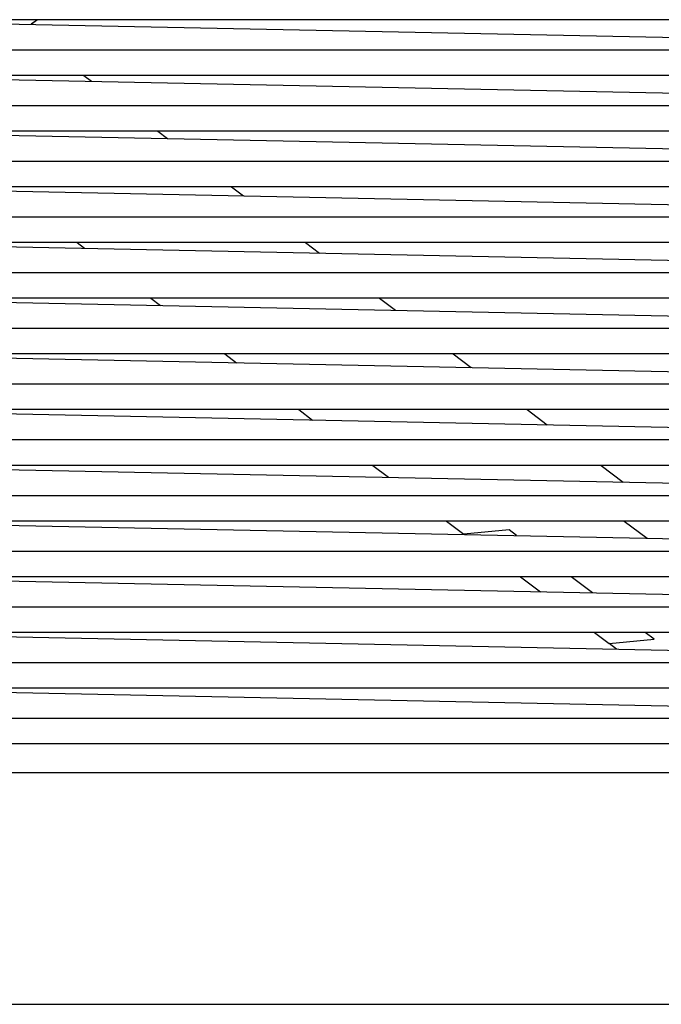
# Model space of a CAD drawing. Header units: millimetres. Extents: x 5000 to 6284, y 0 to 1003.
# Tile 7 of 29: x 5351 to 5500, y 0 to 230. Entities that reach past the tile are written whole.
import ezdxf

# ---------------------------------------------------------------- set-up
doc = ezdxf.new("R2010")
doc.units = ezdxf.units.MM
doc.layers.add('Make2D$Sichtbar$Kurven', color=7, linetype='Continuous', true_color=0x000000)

msp = doc.modelspace()

# ---------------------------------------------------------------- linework, layer by layer
at = {"layer": 'Make2D$Sichtbar$Kurven', "color": 18, "lineweight": -3, "true_color": 0x000000}
for points in [[(5354.83, 229.77), (5353.4, 228.69)], [(5643.99, 229.77), (5005.99, 229.77)], [(5300.48, 229.77), (5592.99, 223.81)], [(5354.86, 229.77), (5353.43, 228.69)], [(5005.99, 222.77), (5643.99, 222.77)], [(5643.99, 216.77), (5005.99, 216.77)], [(5300.48, 216.77), (5592.99, 210.81)], [(5365.65, 216.77), (5367.46, 215.4)], [(5005.99, 209.77), (5643.99, 209.77)], [(5643.99, 203.77), (5005.99, 203.77)], [(5300.48, 203.77), (5592.99, 197.81)], [(5382.89, 203.77), (5385.18, 202.04)], [(5005.99, 196.77), (5643.99, 196.77)], [(5643.99, 190.77), (5005.99, 190.77)], [(5300.48, 190.77), (5592.99, 184.81)], [(5400.13, 190.77), (5402.9, 188.68)], [(5005.99, 183.77), (5643.99, 183.77)], [(5643.99, 177.77), (5005.99, 177.77)], [(5300.48, 177.77), (5592.99, 171.81)], [(5364.08, 177.77), (5365.85, 176.44)], [(5417.37, 177.77), (5420.62, 175.32)], [(5005.99, 170.77), (5643.99, 170.77)], [(5643.99, 164.77), (5005.99, 164.77)], [(5300.48, 164.77), (5592.99, 158.81)], [(5381.32, 164.77), (5383.57, 163.08)], [(5434.62, 164.77), (5438.34, 161.96)], [(5005.99, 157.77), (5643.99, 157.77)], [(5643.99, 151.77), (5005.99, 151.77)], [(5300.48, 151.77), (5592.99, 145.81)], [(5398.57, 151.77), (5401.29, 149.71)], [(5451.86, 151.77), (5456.06, 148.6)], [(5005.99, 144.77), (5643.99, 144.77)], [(5643.99, 138.77), (5005.99, 138.77)], [(5300.48, 138.77), (5592.99, 132.81)], [(5415.81, 138.77), (5419.01, 136.35)], [(5469.1, 138.77), (5473.79, 135.24)], [(5005.99, 131.77), (5643.99, 131.77)], [(5643.99, 125.77), (5005.99, 125.77)], [(5300.48, 125.77), (5592.99, 119.81)], [(5433.05, 125.77), (5436.73, 122.99)], [(5486.35, 125.77), (5491.51, 121.88)], [(5005.99, 118.77), (5643.99, 118.77)], [(5643.99, 112.77), (5005.99, 112.77)], [(5300.48, 112.77), (5592.99, 106.81)], [(5450.3, 112.77), (5454.35, 109.71)], [(5491.74, 112.77), (5497.05, 108.76)], [(5464.88, 110.7), (5454.35, 109.71)], [(5466.63, 109.38), (5464.88, 110.7)], [(5454.35, 109.71), (5454.46, 109.63)], [(5005.99, 105.77), (5643.99, 105.77)], [(5643.99, 99.77), (5005.99, 99.77)], [(5300.48, 99.77), (5592.99, 93.81)], [(5467.54, 99.77), (5472.18, 96.27)], [(5484.35, 96.02), (5479.38, 99.77)], [(5005.99, 92.77), (5643.99, 92.77)], [(5643.99, 86.77), (5005.99, 86.77)], [(5300.48, 86.77), (5592.99, 80.81)], [(5484.78, 86.77), (5488.2, 84.19)], [(5488.2, 84.19), (5498.74, 85.18)], [(5498.74, 85.18), (5496.63, 86.77)], [(5489.9, 82.91), (5488.2, 84.19)], [(5005.99, 79.77), (5643.99, 79.77)], [(5643.99, 73.77), (5005.99, 73.77)], [(5300.48, 73.77), (5592.99, 67.81)], [(5005.99, 66.77), (5643.99, 66.77)], [(5643.99, 60.77), (5005.99, 60.77)], [(5551.8, 54), (5098.18, 54)], [(5098.18, 0), (5551.8, 0)]]:
    msp.add_lwpolyline(points, dxfattribs=at)

doc.saveas('drawing.dxf')
